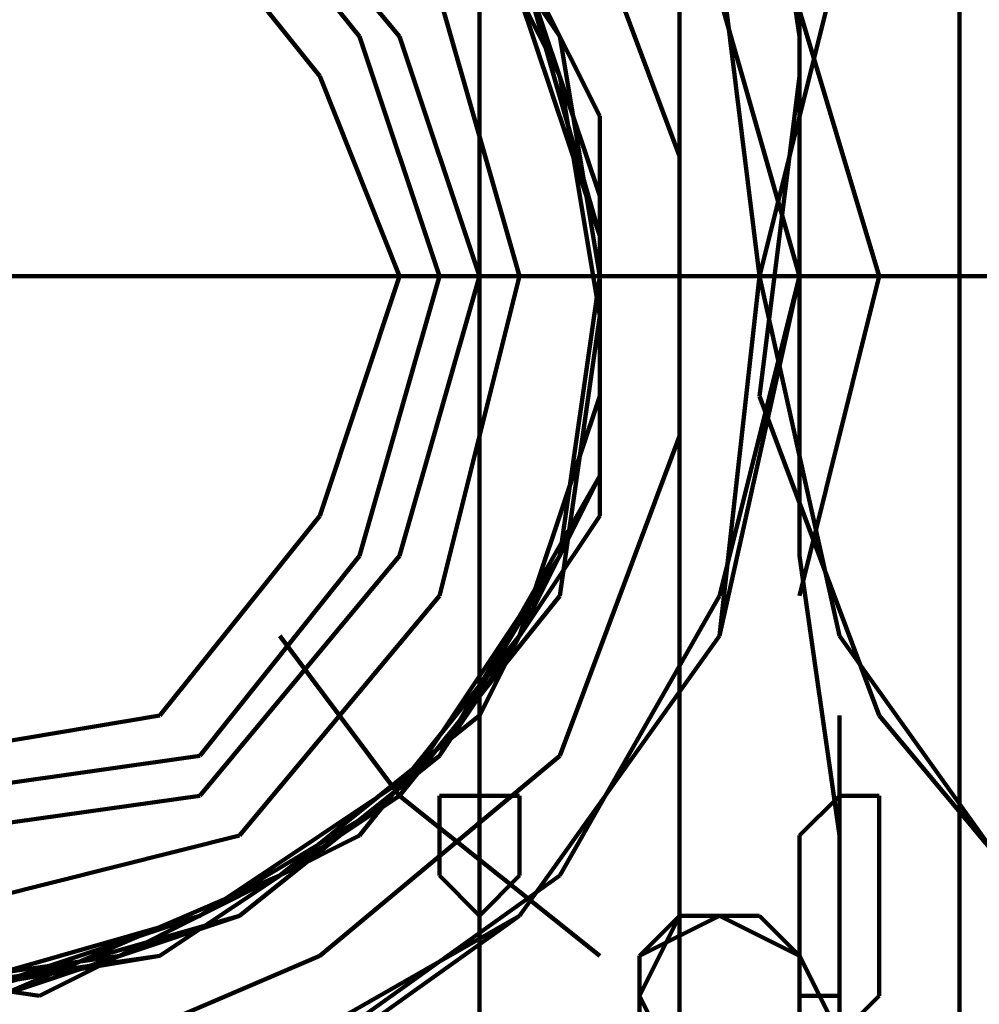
# Model space of a CAD drawing. Header units: inches. Extents: x -1901 to 7725, y 4299 to 7113.
# Tile 142 of 180: x 2621 to 2631, y 6196 to 6207. Entities that reach past the tile are written whole.
import ezdxf

# ---------------------------------------------------------------- set-up
doc = ezdxf.new("R2010")
doc.units = ezdxf.units.IN
doc.header["$MEASUREMENT"] = 0
doc.layers.add('at_Entity', color=7, linetype='Continuous')

msp = doc.modelspace()

# ---------------------------------------------------------------- linework, layer by layer
at = {"layer": 'at_Entity', "color": 7, "lineweight": 211}
for p, q in [((2625.829, 5514.157), (2625.829, 6647.877)), ((2630.901, 6187.039), (2630.901, 6221.678)), ((2627.944, 6211.116), (2627.944, 6192.106)), ((2627.944, 6211.116), (2627.944, 6192.106)), ((2628.787, 6209.426), (2629.21, 6206.468)), ((2624.986, 6206.468), (2622.877, 6209.006)), ((2626.677, 6206.468), (2624.986, 6209.006)), ((2626.677, 6206.468), (2624.986, 6209.006)), ((2626.677, 6206.468), (2624.986, 6209.006)), ((2626.677, 6206.468), (2624.986, 6209.006)), ((2626.677, 6206.468), (2624.986, 6209.006)), ((2626.677, 6206.468), (2624.986, 6209.006)), ((2626.677, 6206.468), (2624.986, 6209.006)), ((2626.677, 6206.468), (2624.986, 6209.006)), ((2626.677, 6206.468), (2624.986, 6209.006)), ((2626.677, 6206.468), (2624.986, 6209.006)), ((2626.677, 6206.468), (2624.986, 6209.006)), ((2626.677, 6206.468), (2624.986, 6209.006)), ((2626.677, 6206.468), (2624.986, 6209.006)), ((2626.677, 6206.468), (2624.986, 6209.006)), ((2626.677, 6206.468), (2624.986, 6209.006)), ((2626.677, 6206.468), (2624.986, 6209.006)), ((2626.677, 6206.468), (2624.986, 6209.006)), ((2626.677, 6206.468), (2624.986, 6209.006)), ((2626.677, 6206.468), (2624.986, 6209.006)), ((2626.677, 6206.468), (2624.986, 6209.006)), ((2626.677, 6206.468), (2624.986, 6209.006)), ((2626.677, 6206.468), (2624.986, 6209.006)), ((2626.677, 6206.468), (2624.986, 6209.006)), ((2626.677, 6206.468), (2624.986, 6209.006)), ((2626.677, 6206.468), (2624.986, 6209.006)), ((2626.677, 6206.468), (2624.986, 6209.006)), ((2626.677, 6206.468), (2624.986, 6209.006)), ((2626.677, 6206.468), (2624.986, 6209.006)), ((2626.677, 6206.468), (2624.986, 6209.006)), ((2626.677, 6206.468), (2624.986, 6209.006)), ((2626.677, 6206.468), (2624.986, 6209.006)), ((2626.677, 6206.468), (2624.986, 6209.006)), ((2626.677, 6206.468), (2624.986, 6209.006)), ((2626.677, 6206.468), (2624.986, 6209.006)), ((2626.677, 6206.468), (2624.986, 6209.006)), ((2626.677, 6206.468), (2624.986, 6209.006)), ((2624.563, 6206.468), (2622.877, 6208.583)), ((2626.677, 6206.049), (2625.406, 6208.583)), ((2626.677, 6206.468), (2625.406, 6208.583)), ((2626.677, 6206.468), (2625.406, 6208.583)), ((2627.944, 6205.202), (2626.677, 6208.583)), ((2624.143, 6206.049), (2622.453, 6208.159)), ((2627.101, 6205.625), (2625.829, 6208.159)), ((2630.053, 6203.935), (2628.787, 6208.159)), ((2627.101, 6204.359), (2626.253, 6207.316)), ((2627.101, 6204.359), (2626.253, 6207.316)), ((2627.101, 6204.359), (2626.253, 6207.316)), ((2627.101, 6204.782), (2626.253, 6207.316)), ((2628.787, 6203.935), (2628.367, 6207.316)), ((2629.634, 6207.316), (2628.787, 6203.935)), ((2626.253, 6203.935), (2625.406, 6206.892)), ((2627.101, 6204.359), (2626.253, 6206.892)), ((2627.101, 6204.359), (2626.253, 6206.892)), ((2629.21, 6203.935), (2628.367, 6206.892)), ((2629.21, 6206.892), (2629.21, 6206.049)), ((2625.406, 6203.935), (2624.563, 6206.468)), ((2625.829, 6203.935), (2624.986, 6206.468)), ((2627.101, 6203.935), (2626.677, 6206.468)), ((2627.101, 6203.935), (2626.677, 6206.468)), ((2627.101, 6203.935), (2626.677, 6206.468)), ((2627.101, 6203.935), (2626.677, 6206.468)), ((2627.101, 6203.935), (2626.677, 6206.468)), ((2627.101, 6203.935), (2626.677, 6206.468)), ((2627.101, 6203.935), (2626.677, 6206.468)), ((2627.101, 6203.935), (2626.677, 6206.468)), ((2627.101, 6203.935), (2626.677, 6206.468)), ((2627.101, 6203.935), (2626.677, 6206.468)), ((2627.101, 6203.935), (2626.677, 6206.468)), ((2627.101, 6203.935), (2626.677, 6206.468)), ((2627.101, 6203.935), (2626.677, 6206.468)), ((2627.101, 6203.935), (2626.677, 6206.468)), ((2627.101, 6203.935), (2626.677, 6206.468)), ((2627.101, 6203.935), (2626.677, 6206.468)), ((2627.101, 6203.935), (2626.677, 6206.468)), ((2627.101, 6203.935), (2626.677, 6206.468)), ((2627.101, 6203.935), (2626.677, 6206.468)), ((2627.101, 6203.935), (2626.677, 6206.468)), ((2627.101, 6203.935), (2626.677, 6206.468)), ((2627.101, 6203.935), (2626.677, 6206.468)), ((2627.101, 6203.935), (2626.677, 6206.468)), ((2627.101, 6203.935), (2626.677, 6206.468)), ((2627.101, 6203.935), (2626.677, 6206.468)), ((2627.101, 6203.935), (2626.677, 6206.468)), ((2627.101, 6203.935), (2626.677, 6206.468)), ((2627.101, 6203.935), (2626.677, 6206.468)), ((2627.101, 6203.935), (2626.677, 6206.468)), ((2627.101, 6203.935), (2626.677, 6206.468)), ((2627.101, 6203.935), (2626.677, 6206.468)), ((2627.101, 6203.935), (2626.677, 6206.468)), ((2627.101, 6203.935), (2626.677, 6206.468)), ((2627.101, 6203.935), (2626.677, 6206.468)), ((2627.101, 6203.935), (2626.677, 6206.468)), ((2627.101, 6203.935), (2626.677, 6206.468)), ((2627.101, 6203.935), (2626.677, 6206.468)), ((2627.101, 6203.935), (2626.677, 6206.468)), ((2629.21, 6206.468), (2629.21, 6200.978)), ((2629.21, 6206.468), (2629.21, 6203.935)), ((2624.986, 6203.935), (2624.143, 6206.049)), ((2627.101, 6203.516), (2626.677, 6206.049)), ((2629.21, 6206.049), (2628.787, 6202.668)), ((2627.101, 6202.668), (2627.101, 6205.625)), ((2627.944, 6202.244), (2627.944, 6205.202)), ((2627.101, 6201.825), (2627.101, 6204.782)), ((2627.101, 6201.825), (2627.101, 6204.359)), ((2627.101, 6201.825), (2627.101, 6204.359)), ((2627.101, 6201.825), (2627.101, 6204.359)), ((2627.101, 6201.401), (2627.101, 6204.359)), ((2627.101, 6201.401), (2627.101, 6204.359)), ((2619.915, 6203.935), (2628.787, 6203.935)), ((2626.253, 6203.935), (2619.915, 6203.935)), ((2624.143, 6201.401), (2624.986, 6203.935)), ((2624.563, 6200.978), (2625.406, 6203.935)), ((2624.986, 6200.978), (2625.829, 6203.935)), ((2625.406, 6200.558), (2626.253, 6203.935)), ((2626.253, 6203.935), (2627.101, 6203.935)), ((2626.677, 6200.978), (2627.101, 6203.935)), ((2626.677, 6200.978), (2627.101, 6203.935)), ((2626.677, 6200.978), (2627.101, 6203.935)), ((2626.677, 6200.978), (2627.101, 6203.935)), ((2626.677, 6200.978), (2627.101, 6203.935)), ((2626.677, 6200.978), (2627.101, 6203.935)), ((2626.677, 6200.978), (2627.101, 6203.935)), ((2626.677, 6200.978), (2627.101, 6203.935)), ((2626.677, 6200.978), (2627.101, 6203.935)), ((2626.677, 6200.978), (2627.101, 6203.935)), ((2626.677, 6200.978), (2627.101, 6203.935)), ((2626.677, 6200.978), (2627.101, 6203.935)), ((2626.677, 6200.978), (2627.101, 6203.935)), ((2626.677, 6200.978), (2627.101, 6203.935)), ((2626.677, 6200.978), (2627.101, 6203.935)), ((2626.677, 6200.978), (2627.101, 6203.935)), ((2626.677, 6200.978), (2627.101, 6203.935)), ((2626.677, 6200.978), (2627.101, 6203.935)), ((2626.677, 6200.978), (2627.101, 6203.935)), ((2626.677, 6200.978), (2627.101, 6203.935)), ((2626.677, 6200.978), (2627.101, 6203.935)), ((2626.677, 6200.978), (2627.101, 6203.935)), ((2626.677, 6200.978), (2627.101, 6203.935)), ((2626.677, 6200.978), (2627.101, 6203.935)), ((2626.677, 6200.978), (2627.101, 6203.935)), ((2626.677, 6200.978), (2627.101, 6203.935)), ((2626.677, 6200.978), (2627.101, 6203.935)), ((2626.677, 6200.978), (2627.101, 6203.935)), ((2626.677, 6200.978), (2627.101, 6203.935)), ((2626.677, 6200.978), (2627.101, 6203.935)), ((2626.677, 6200.978), (2627.101, 6203.935)), ((2626.677, 6200.978), (2627.101, 6203.935)), ((2626.677, 6200.978), (2627.101, 6203.935)), ((2626.677, 6200.978), (2627.101, 6203.935)), ((2626.677, 6200.978), (2627.101, 6203.935)), ((2626.677, 6200.978), (2627.101, 6203.935)), ((2626.677, 6200.978), (2627.101, 6203.935)), ((2626.677, 6200.978), (2627.101, 6203.935)), ((2627.101, 6203.935), (2628.367, 6203.935)), ((2628.367, 6203.935), (2629.21, 6203.935)), ((2628.367, 6200.558), (2629.21, 6203.935)), ((2628.367, 6200.135), (2629.21, 6203.935)), ((2628.367, 6200.135), (2628.787, 6203.935)), ((2630.477, 6203.935), (2628.787, 6203.935)), ((2628.787, 6203.935), (2629.634, 6200.135)), ((2629.21, 6203.935), (2630.053, 6203.935)), ((2629.21, 6200.558), (2630.053, 6203.935)), ((2630.053, 6203.935), (2632.591, 6203.935)), ((2630.477, 6203.935), (2645.259, 6203.935)), ((2638.082, 6203.935), (2630.477, 6203.935)), ((2626.677, 6200.558), (2627.101, 6203.516)), ((2626.253, 6200.135), (2627.101, 6202.668)), ((2628.787, 6202.668), (2630.053, 6199.292)), ((2626.677, 6198.868), (2627.944, 6202.244)), ((2625.406, 6198.868), (2627.101, 6201.825)), ((2625.829, 6199.292), (2627.101, 6201.825)), ((2625.829, 6199.292), (2627.101, 6201.825)), ((2625.829, 6199.292), (2627.101, 6201.825)), ((2622.453, 6199.292), (2624.143, 6201.401)), ((2625.406, 6198.868), (2627.101, 6201.401)), ((2625.406, 6198.868), (2627.101, 6201.401)), ((2622.877, 6198.868), (2624.563, 6200.978)), ((2622.877, 6198.444), (2624.986, 6200.978)), ((2624.986, 6198.444), (2626.677, 6200.978)), ((2624.986, 6198.444), (2626.677, 6200.978)), ((2624.986, 6198.444), (2626.677, 6200.978)), ((2624.986, 6198.444), (2626.677, 6200.978)), ((2624.986, 6198.444), (2626.677, 6200.978)), ((2624.986, 6198.444), (2626.677, 6200.978)), ((2624.986, 6198.444), (2626.677, 6200.978)), ((2624.986, 6198.444), (2626.677, 6200.978)), ((2624.986, 6198.444), (2626.677, 6200.978)), ((2624.986, 6198.444), (2626.677, 6200.978)), ((2624.986, 6198.444), (2626.677, 6200.978)), ((2624.986, 6198.444), (2626.677, 6200.978)), ((2624.986, 6198.444), (2626.677, 6200.978)), ((2624.986, 6198.444), (2626.677, 6200.978)), ((2624.986, 6198.444), (2626.677, 6200.978)), ((2624.986, 6198.444), (2626.677, 6200.978)), ((2624.986, 6198.444), (2626.677, 6200.978)), ((2624.986, 6198.444), (2626.677, 6200.978)), ((2624.986, 6198.444), (2626.677, 6200.978)), ((2624.986, 6198.444), (2626.677, 6200.978)), ((2624.986, 6198.444), (2626.677, 6200.978)), ((2624.986, 6198.444), (2626.677, 6200.978)), ((2624.986, 6198.444), (2626.677, 6200.978)), ((2624.986, 6198.444), (2626.677, 6200.978)), ((2624.986, 6198.444), (2626.677, 6200.978)), ((2624.986, 6198.444), (2626.677, 6200.978)), ((2624.986, 6198.444), (2626.677, 6200.978)), ((2624.986, 6198.444), (2626.677, 6200.978)), ((2624.986, 6198.444), (2626.677, 6200.978)), ((2624.986, 6198.444), (2626.677, 6200.978)), ((2624.986, 6198.444), (2626.677, 6200.978)), ((2624.986, 6198.444), (2626.677, 6200.978)), ((2625.406, 6198.868), (2626.677, 6200.978)), ((2625.406, 6198.868), (2626.677, 6200.978)), ((2625.406, 6198.868), (2626.677, 6200.978)), ((2625.406, 6198.868), (2626.677, 6200.978)), ((2625.406, 6198.868), (2626.677, 6200.978)), ((2625.406, 6198.868), (2626.677, 6200.978)), ((2629.21, 6200.978), (2629.634, 6198.025)), ((2623.296, 6198.025), (2625.406, 6200.558)), ((2624.986, 6198.444), (2626.677, 6200.558)), ((2626.677, 6197.601), (2628.367, 6200.558)), ((2623.72, 6200.135), (2624.986, 6198.444)), ((2624.563, 6198.025), (2626.253, 6200.135)), ((2626.253, 6197.177), (2628.367, 6200.135)), ((2626.253, 6197.177), (2628.367, 6200.135)), ((2629.634, 6200.135), (2631.744, 6197.177)), ((2619.915, 6198.868), (2622.453, 6199.292)), ((2623.72, 6197.601), (2625.829, 6199.292)), ((2623.72, 6197.601), (2625.829, 6199.292)), ((2623.72, 6197.601), (2625.829, 6199.292)), ((2629.634, 6198.868), (2629.634, 6199.292)), ((2630.053, 6199.292), (2632.168, 6196.754)), ((2619.915, 6198.444), (2622.877, 6198.868)), ((2622.877, 6197.177), (2625.406, 6198.868)), ((2622.877, 6197.177), (2625.406, 6198.868)), ((2623.296, 6197.177), (2625.406, 6198.868)), ((2623.296, 6197.177), (2625.406, 6198.868)), ((2623.296, 6197.177), (2625.406, 6198.868)), ((2623.296, 6197.177), (2625.406, 6198.868)), ((2623.296, 6197.177), (2625.406, 6198.868)), ((2623.296, 6197.177), (2625.406, 6198.868)), ((2623.296, 6197.177), (2625.406, 6198.868)), ((2624.143, 6196.754), (2626.677, 6198.868)), ((2629.634, 6198.868), (2629.634, 6198.025)), ((2619.915, 6198.025), (2622.877, 6198.444)), ((2622.453, 6196.754), (2624.986, 6198.444)), ((2622.453, 6196.754), (2624.986, 6198.444)), ((2622.453, 6196.754), (2624.986, 6198.444)), ((2622.453, 6196.754), (2624.986, 6198.444)), ((2622.877, 6197.177), (2624.986, 6198.444)), ((2622.877, 6197.177), (2624.986, 6198.444)), ((2622.877, 6197.177), (2624.986, 6198.444)), ((2622.877, 6197.177), (2624.986, 6198.444)), ((2622.877, 6197.177), (2624.986, 6198.444)), ((2622.877, 6197.177), (2624.986, 6198.444)), ((2622.877, 6197.177), (2624.986, 6198.444)), ((2622.877, 6197.177), (2624.986, 6198.444)), ((2622.877, 6197.177), (2624.986, 6198.444)), ((2622.877, 6197.177), (2624.986, 6198.444)), ((2622.877, 6197.177), (2624.986, 6198.444)), ((2622.877, 6197.177), (2624.986, 6198.444)), ((2622.877, 6197.177), (2624.986, 6198.444)), ((2622.877, 6197.177), (2624.986, 6198.444)), ((2622.877, 6197.177), (2624.986, 6198.444)), ((2622.877, 6197.177), (2624.986, 6198.444)), ((2622.877, 6197.177), (2624.986, 6198.444)), ((2622.877, 6197.177), (2624.986, 6198.444)), ((2622.877, 6197.177), (2624.986, 6198.444)), ((2622.877, 6197.177), (2624.986, 6198.444)), ((2622.877, 6197.177), (2624.986, 6198.444)), ((2622.877, 6197.177), (2624.986, 6198.444)), ((2622.877, 6197.177), (2624.986, 6198.444)), ((2622.877, 6197.177), (2624.986, 6198.444)), ((2622.877, 6197.177), (2624.986, 6198.444)), ((2622.877, 6197.177), (2624.986, 6198.444)), ((2622.877, 6197.177), (2624.986, 6198.444)), ((2622.877, 6197.177), (2624.986, 6198.444)), ((2622.877, 6197.177), (2624.986, 6198.444)), ((2624.986, 6198.444), (2627.101, 6196.754)), ((2626.253, 6198.444), (2625.406, 6198.444)), ((2625.406, 6198.444), (2625.406, 6197.601)), ((2626.253, 6197.601), (2626.253, 6198.444)), ((2629.634, 6198.444), (2629.21, 6198.025)), ((2629.634, 6198.444), (2629.21, 6198.025)), ((2630.053, 6198.444), (2629.634, 6198.444)), ((2630.053, 6198.444), (2629.634, 6198.444)), ((2630.053, 6196.33), (2630.053, 6198.444)), ((2630.053, 6196.33), (2630.053, 6198.444)), ((2619.915, 6197.177), (2623.296, 6198.025)), ((2622.029, 6196.754), (2624.563, 6198.025)), ((2629.21, 6198.025), (2629.21, 6196.33)), ((2629.21, 6198.025), (2629.21, 6196.33)), ((2629.634, 6198.025), (2629.634, 6195.487)), ((2629.634, 6196.33), (2629.634, 6198.025)), ((2620.763, 6196.33), (2623.72, 6197.601)), ((2620.763, 6196.33), (2623.72, 6197.601)), ((2621.182, 6196.33), (2623.72, 6197.601)), ((2623.72, 6195.487), (2626.677, 6197.601)), ((2625.406, 6197.601), (2625.829, 6197.177)), ((2625.829, 6197.177), (2626.253, 6197.601)), ((2619.915, 6196.33), (2622.877, 6197.177)), ((2619.915, 6196.33), (2622.877, 6197.177)), ((2619.915, 6196.33), (2622.877, 6197.177)), ((2619.915, 6196.33), (2622.877, 6197.177)), ((2619.915, 6196.33), (2622.877, 6197.177)), ((2619.915, 6196.33), (2622.877, 6197.177)), ((2619.915, 6196.33), (2622.877, 6197.177)), ((2619.915, 6196.33), (2622.877, 6197.177)), ((2619.915, 6196.33), (2622.877, 6197.177)), ((2619.915, 6196.33), (2622.877, 6197.177)), ((2619.915, 6196.33), (2622.877, 6197.177)), ((2619.915, 6196.33), (2622.877, 6197.177)), ((2619.915, 6196.33), (2622.877, 6197.177)), ((2619.915, 6196.33), (2622.877, 6197.177)), ((2619.915, 6196.33), (2622.877, 6197.177)), ((2619.915, 6196.33), (2622.877, 6197.177)), ((2619.915, 6196.33), (2622.877, 6197.177)), ((2619.915, 6196.33), (2622.877, 6197.177)), ((2619.915, 6196.33), (2622.877, 6197.177)), ((2619.915, 6196.33), (2622.877, 6197.177)), ((2619.915, 6196.33), (2622.877, 6197.177)), ((2619.915, 6196.33), (2622.877, 6197.177)), ((2619.915, 6196.33), (2622.877, 6197.177)), ((2619.915, 6196.33), (2622.877, 6197.177)), ((2619.915, 6196.33), (2622.877, 6197.177)), ((2619.915, 6196.33), (2622.877, 6197.177)), ((2619.915, 6196.33), (2622.877, 6197.177)), ((2619.915, 6196.33), (2622.877, 6197.177)), ((2619.915, 6196.33), (2622.877, 6197.177)), ((2620.339, 6196.33), (2622.877, 6197.177)), ((2620.339, 6196.33), (2623.296, 6197.177)), ((2620.339, 6196.33), (2622.877, 6197.177)), ((2620.339, 6196.33), (2623.296, 6197.177)), ((2620.339, 6196.33), (2623.296, 6197.177)), ((2620.763, 6196.33), (2623.296, 6197.177)), ((2620.763, 6196.33), (2623.296, 6197.177)), ((2620.763, 6196.33), (2623.296, 6197.177)), ((2620.763, 6196.33), (2623.296, 6197.177)), ((2623.296, 6195.068), (2626.253, 6197.177)), ((2623.296, 6195.487), (2626.253, 6197.177)), ((2627.944, 6197.177), (2627.52, 6196.754)), ((2627.944, 6197.177), (2627.52, 6196.754)), ((2627.944, 6197.177), (2627.52, 6196.754)), ((2627.944, 6197.177), (2627.52, 6196.754)), ((2627.944, 6197.177), (2627.52, 6196.754)), ((2627.944, 6197.177), (2627.52, 6196.754)), ((2627.944, 6197.177), (2627.52, 6196.754)), ((2627.944, 6197.177), (2627.52, 6196.754)), ((2627.944, 6197.177), (2627.52, 6196.754)), ((2627.944, 6197.177), (2627.52, 6196.33)), ((2627.944, 6197.177), (2627.52, 6196.33)), ((2627.944, 6197.177), (2627.52, 6196.754)), ((2627.944, 6197.177), (2627.52, 6196.33)), ((2627.944, 6197.177), (2627.52, 6196.754)), ((2627.944, 6197.177), (2627.52, 6196.754)), ((2627.944, 6197.177), (2627.52, 6196.754)), ((2627.944, 6197.177), (2627.52, 6196.754)), ((2627.944, 6197.177), (2627.52, 6196.754)), ((2627.944, 6197.177), (2627.52, 6196.754)), ((2627.944, 6197.177), (2627.52, 6196.754)), ((2628.367, 6197.177), (2627.52, 6196.754)), ((2627.944, 6197.177), (2627.52, 6196.754)), ((2627.944, 6197.177), (2627.52, 6196.33)), ((2628.367, 6197.177), (2627.52, 6196.754)), ((2627.944, 6197.177), (2627.52, 6196.33)), ((2627.944, 6197.177), (2627.52, 6196.33)), ((2627.944, 6197.177), (2627.52, 6196.33)), ((2627.944, 6197.177), (2627.52, 6196.33)), ((2627.944, 6197.177), (2627.52, 6196.754)), ((2628.787, 6197.177), (2627.944, 6197.177)), ((2628.787, 6197.177), (2627.944, 6197.177)), ((2628.787, 6197.177), (2627.944, 6197.177)), ((2628.787, 6197.177), (2627.944, 6197.177)), ((2628.787, 6197.177), (2627.944, 6197.177)), ((2628.787, 6197.177), (2627.944, 6197.177)), ((2628.787, 6197.177), (2627.944, 6197.177)), ((2628.787, 6197.177), (2627.944, 6197.177)), ((2628.787, 6197.177), (2627.944, 6197.177)), ((2628.787, 6197.177), (2627.944, 6197.177)), ((2628.787, 6197.177), (2627.944, 6197.177)), ((2628.787, 6197.177), (2627.944, 6197.177)), ((2628.367, 6197.177), (2627.944, 6197.177)), ((2628.787, 6197.177), (2627.944, 6197.177)), ((2628.787, 6197.177), (2627.944, 6197.177)), ((2628.787, 6197.177), (2627.944, 6197.177)), ((2628.787, 6197.177), (2627.944, 6197.177)), ((2628.787, 6197.177), (2627.944, 6197.177)), ((2628.787, 6197.177), (2627.944, 6197.177)), ((2628.787, 6197.177), (2627.944, 6197.177)), ((2628.787, 6197.177), (2627.944, 6197.177)), ((2628.367, 6197.177), (2627.944, 6197.177)), ((2628.787, 6197.177), (2627.944, 6197.177)), ((2628.787, 6197.177), (2627.944, 6197.177)), ((2628.787, 6197.177), (2627.944, 6197.177)), ((2628.787, 6197.177), (2627.944, 6197.177)), ((2628.787, 6197.177), (2627.944, 6197.177)), ((2629.21, 6196.754), (2628.367, 6197.177)), ((2628.787, 6197.177), (2628.367, 6197.177)), ((2629.21, 6196.754), (2628.367, 6197.177)), ((2628.787, 6197.177), (2628.367, 6197.177)), ((2629.21, 6196.754), (2628.787, 6197.177)), ((2629.21, 6196.754), (2628.787, 6197.177)), ((2629.21, 6196.754), (2628.787, 6197.177)), ((2629.21, 6196.754), (2628.787, 6197.177)), ((2629.21, 6196.754), (2628.787, 6197.177)), ((2629.21, 6196.754), (2628.787, 6197.177)), ((2629.21, 6196.754), (2628.787, 6197.177)), ((2629.21, 6196.754), (2628.787, 6197.177)), ((2629.21, 6196.754), (2628.787, 6197.177)), ((2629.21, 6196.754), (2628.787, 6197.177)), ((2629.21, 6196.754), (2628.787, 6197.177)), ((2629.21, 6196.754), (2628.787, 6197.177)), ((2629.21, 6196.754), (2628.787, 6197.177)), ((2629.21, 6196.754), (2628.787, 6197.177)), ((2629.21, 6196.754), (2628.787, 6197.177)), ((2629.21, 6196.754), (2628.787, 6197.177)), ((2629.21, 6196.754), (2628.787, 6197.177)), ((2629.21, 6196.754), (2628.787, 6197.177)), ((2629.21, 6196.754), (2628.787, 6197.177)), ((2629.21, 6196.754), (2628.787, 6197.177)), ((2629.21, 6196.754), (2628.787, 6197.177)), ((2629.21, 6196.754), (2628.787, 6197.177)), ((2629.21, 6196.754), (2628.787, 6197.177)), ((2629.21, 6196.754), (2628.787, 6197.177)), ((2629.21, 6196.754), (2628.787, 6197.177)), ((2629.21, 6196.754), (2628.787, 6197.177)), ((2629.21, 6196.754), (2628.787, 6197.177)), ((2618.229, 6196.754), (2621.182, 6196.33)), ((2619.072, 6196.33), (2622.029, 6196.754)), ((2619.496, 6196.33), (2622.453, 6196.754)), ((2619.496, 6196.33), (2622.453, 6196.754)), ((2619.496, 6196.33), (2622.453, 6196.754)), ((2619.915, 6196.33), (2622.453, 6196.754)), ((2621.182, 6195.487), (2624.143, 6196.754)), ((2627.52, 6196.754), (2627.52, 6195.911)), ((2627.52, 6196.754), (2627.52, 6195.911)), ((2627.52, 6196.754), (2627.52, 6195.911)), ((2627.52, 6196.754), (2627.52, 6195.911)), ((2627.52, 6196.754), (2627.52, 6195.911)), ((2627.52, 6196.754), (2627.52, 6195.911)), ((2627.52, 6196.754), (2627.52, 6195.911)), ((2627.52, 6196.754), (2627.52, 6195.911)), ((2627.52, 6196.754), (2627.52, 6195.911)), ((2627.52, 6196.754), (2627.52, 6195.911)), ((2627.52, 6196.754), (2627.52, 6195.911)), ((2627.52, 6196.754), (2627.52, 6195.911)), ((2627.52, 6196.754), (2627.52, 6195.911)), ((2627.52, 6196.754), (2627.52, 6195.911)), ((2627.52, 6196.754), (2627.52, 6195.911)), ((2627.52, 6196.754), (2627.52, 6195.911)), ((2627.52, 6196.754), (2627.52, 6195.911)), ((2627.52, 6196.754), (2627.52, 6195.911)), ((2627.52, 6196.754), (2627.52, 6195.911)), ((2627.52, 6196.754), (2627.52, 6195.911)), ((2627.52, 6196.754), (2627.52, 6195.911)), ((2629.634, 6195.911), (2629.21, 6196.754)), ((2629.634, 6195.911), (2629.21, 6196.754)), ((2629.634, 6195.911), (2629.21, 6196.754)), ((2629.634, 6195.911), (2629.21, 6196.754)), ((2629.634, 6195.911), (2629.21, 6196.754)), ((2629.21, 6195.911), (2629.21, 6196.754)), ((2629.634, 6195.911), (2629.21, 6196.754)), ((2629.634, 6195.911), (2629.21, 6196.754)), ((2629.634, 6195.911), (2629.21, 6196.754)), ((2629.634, 6195.911), (2629.21, 6196.754)), ((2629.634, 6195.911), (2629.21, 6196.754)), ((2629.634, 6195.911), (2629.21, 6196.754)), ((2629.634, 6195.911), (2629.21, 6196.754)), ((2629.634, 6195.911), (2629.21, 6196.754)), ((2629.634, 6195.911), (2629.21, 6196.754)), ((2629.634, 6195.911), (2629.21, 6196.754)), ((2629.634, 6195.911), (2629.21, 6196.754)), ((2629.634, 6195.911), (2629.21, 6196.754)), ((2629.634, 6195.911), (2629.21, 6196.754)), ((2629.634, 6195.911), (2629.21, 6196.754)), ((2629.21, 6195.911), (2629.21, 6196.754)), ((2629.634, 6195.911), (2629.21, 6196.754)), ((2629.634, 6195.911), (2629.21, 6196.754)), ((2629.21, 6195.911), (2629.21, 6196.754)), ((2629.634, 6195.911), (2629.21, 6196.754)), ((2629.634, 6195.911), (2629.21, 6196.754)), ((2629.634, 6195.911), (2629.21, 6196.754)), ((2629.634, 6195.911), (2629.21, 6196.754)), ((2629.634, 6195.911), (2629.21, 6196.754)), ((2627.52, 6196.33), (2627.52, 6195.911)), ((2627.52, 6196.33), (2627.52, 6195.911)), ((2627.52, 6196.33), (2627.944, 6195.487)), ((2627.52, 6196.33), (2627.944, 6195.487)), ((2627.52, 6196.33), (2627.52, 6195.911)), ((2627.52, 6196.33), (2627.52, 6195.911)), ((2627.52, 6196.33), (2627.52, 6195.911)), ((2627.52, 6196.33), (2627.52, 6195.911)), ((2629.21, 6196.33), (2629.634, 6196.33)), ((2629.21, 6196.33), (2629.634, 6196.33)), ((2629.634, 6196.33), (2629.634, 6195.911)), ((2629.634, 6195.911), (2630.053, 6196.33)), ((2629.634, 6196.33), (2629.634, 6195.911)), ((2629.634, 6195.911), (2630.053, 6196.33)), ((2629.634, 6192.53), (2629.634, 6196.33)), ((2629.634, 6195.911), (2629.634, 6196.33)), ((2629.634, 6195.911), (2629.634, 6196.33))]:
    msp.add_line(p, q, dxfattribs=at)

doc.saveas('drawing.dxf')
